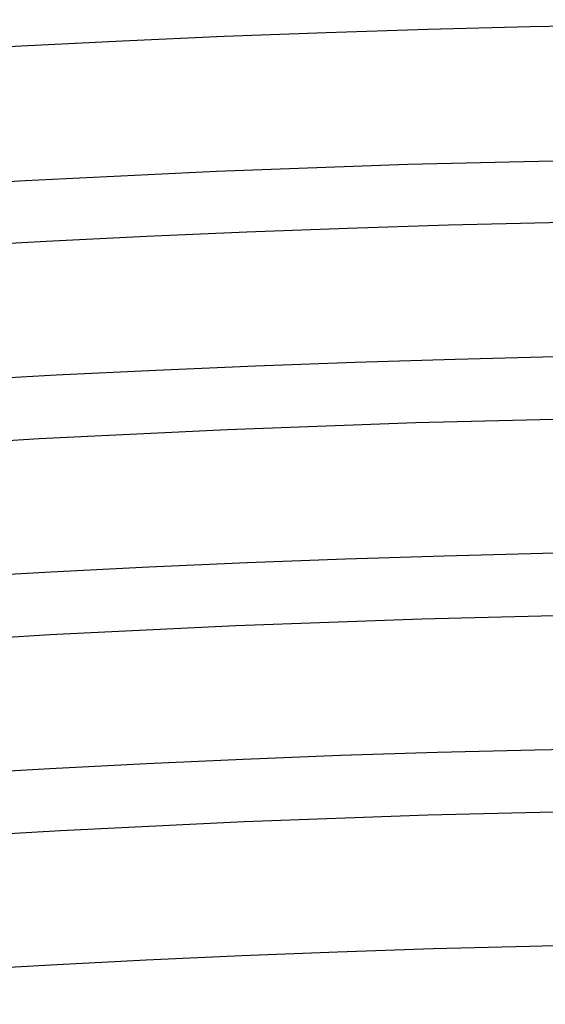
# Model space of a CAD drawing. Header units: millimetres. Extents: x -258 to 258, y -258 to 258.
# Tile 60 of 71: x -10.49 to -4.13, y 180.75 to 192.67. Entities that reach past the tile are written whole.
import ezdxf

# ---------------------------------------------------------------- set-up
doc = ezdxf.new("R2010")
doc.units = ezdxf.units.MM
doc.layers.add('HIDDEN', color=7, linetype='Continuous')
doc.layers.add('THICK', color=7, linetype='Continuous')

msp = doc.modelspace()

# ---------------------------------------------------------------- linework, layer by layer
at = {"layer": 'HIDDEN'}
for p, q in [((-3.475, 190.968), (-5.791, 190.912)), ((-8.106, 190.828), (-10.42, 190.716)), ((-5.791, 190.912), (-8.106, 190.828)), ((-10.42, 190.716), (-12.733, 190.575))]:
    msp.add_line(p, q, dxfattribs=at)
for radius, start, end in [(211, 90.37481, 179.62519), (188.625, 90.11022, 179.88978), (186.25, 90.17456, 179.82544), (183.875, 90.222, 179.778), (181.5, 90.26188, 179.73812)]:
    msp.add_arc((0, 0), radius, start, end, dxfattribs=at)
at = {"layer": 'THICK'}
for p, q in [((-5.696, 187.789), (-3.418, 187.844)), ((-10.25, 187.595), (-7.974, 187.706)), ((-7.974, 187.706), (-5.696, 187.789)), ((-12.524, 187.457), (-10.25, 187.595)), ((-5.624, 185.415), (-3.375, 185.469)), ((-10.12, 185.224), (-7.873, 185.333)), ((-7.873, 185.333), (-5.624, 185.415)), ((-12.366, 185.087), (-10.12, 185.224)), ((-5.552, 183.041), (-3.332, 183.095)), ((-9.991, 182.852), (-7.772, 182.96)), ((-7.772, 182.96), (-5.552, 183.041)), ((-12.208, 182.718), (-9.991, 182.852))]:
    msp.add_line(p, q, dxfattribs=at)
for radius, start, end in [(215, 90.53226, 179.46774), (211.625, 90.35527, 179.64473), (209.25, 90.34301, 179.65699), (206.875, 90.32903, 179.67097), (204.5, 90.31305, 179.68696), (202.125, 90.29465, 179.70535), (199.75, 90.27328, 179.72672), (197.375, 90.24796, 179.75204), (195, 90.21725, 179.78275), (192.625, 90.17811, 179.82189), (190.25, 90.12248, 179.87752)]:
    msp.add_arc((0, 0), radius, start, end, dxfattribs=at)

doc.saveas('drawing.dxf')
